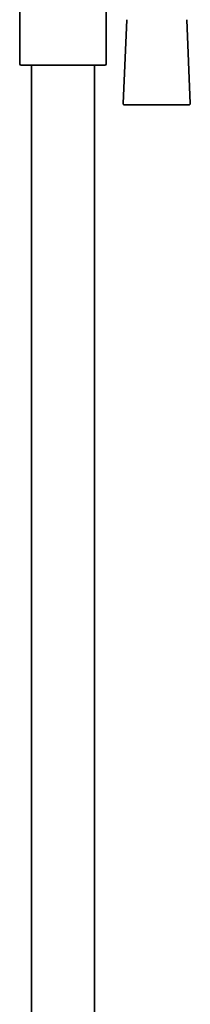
# Model space of a CAD drawing. Header units: millimetres. Extents: x 8 to 1763, y 12 to 2805.
# Tile 24 of 28: x 1222 to 1281, y 1786 to 2127. Entities that reach past the tile are written whole.
import ezdxf

# ---------------------------------------------------------------- set-up
doc = ezdxf.new("R2010")
doc.units = ezdxf.units.MM

msp = doc.modelspace()

# ---------------------------------------------------------------- linework, layer by layer
at = {"color": 7, "linetype": 'Continuous', "lineweight": 35}
for p, q in [((1222.24, 2206.5), (1222.24, 2111.87)), ((1252.24, 2111.87), (1252.24, 2167.85)), ((1259.37, 2126.86), (1258.11, 2097.86)), ((1281.37, 2097.86), (1280.11, 2126.86)), ((1222.53, 2111.16), (1251.95, 2111.16)), ((1226.29, 2111.16), (1226.29, 1629.12)), ((1248.19, 1626.99), (1248.19, 2111.16)), ((1258.61, 2097.33), (1269.91, 2097.33)), ((1269.91, 2097.33), (1280.87, 2097.33))]:
    msp.add_line(p, q, dxfattribs=at)
for centre, radius, start, end in [((1223.24, 2111.87), 1, 180, 225), ((1251.24, 2111.87), 1, 315, 0), ((1258.61, 2097.83), 0.5, 177.5187, 270), ((1280.87, 2097.83), 0.5, 270, 2.4813)]:
    msp.add_arc(centre, radius, start, end, dxfattribs=at)

doc.saveas('drawing.dxf')
